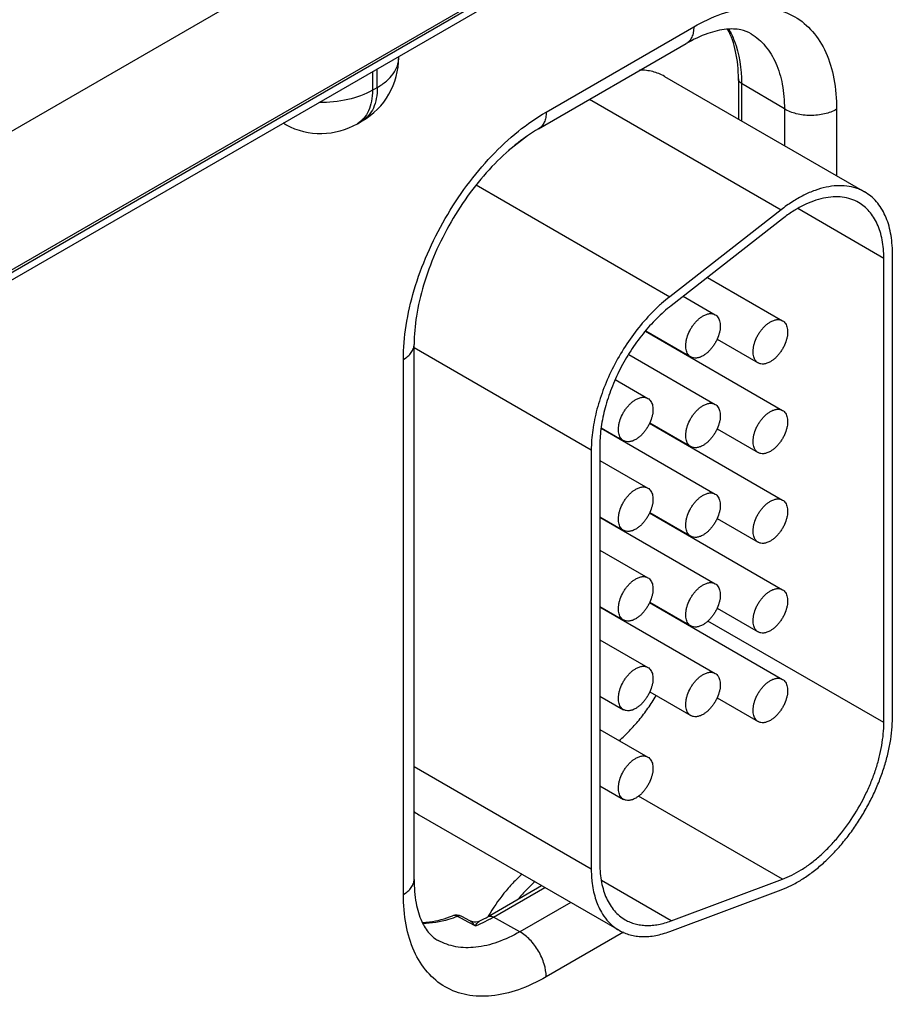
# Model space of a CAD drawing. Header units: inches. Extents: x 0 to 34, y 0 to 22.
# Tile 65 of 145: x 7.565 to 8.104, y 18.394 to 18.999. Entities that reach past the tile are written whole.
import ezdxf

# ---------------------------------------------------------------- set-up
doc = ezdxf.new("R2010")
doc.units = ezdxf.units.IN
doc.header["$LTSCALE"] = 1.87
doc.header["$MEASUREMENT"] = 0
doc.layers.get('0').update_dxf_attribs({"linetype": 'CONTINUOUS'})

msp = doc.modelspace()

# ---------------------------------------------------------------- linework, layer by layer
at = {"color": 7, "linetype": 'CONTINUOUS'}
for p, q in [((4.63165, 17.15329), (9.06003, 19.71018)), ((4.6287, 17.14676), (9.05708, 19.70366)), ((7.8255, 19.08406), (7.51497, 18.90476)), ((7.86146, 19.01947), (7.54468, 18.83656)), ((7.88842, 18.94247), (7.97911, 18.99483)), ((7.88376, 18.93217), (7.97445, 18.98453)), ((7.79781, 18.97595), (7.79781, 18.97657)), ((7.78168, 18.96725), (7.78168, 18.95587)), ((7.78463, 18.95758), (7.78463, 18.96896)), ((7.96107, 18.96437), (8.08411, 18.89333)), ((8.00652, 18.9628), (8.00652, 18.93813)), ((7.78168, 18.95587), (7.78463, 18.95758)), ((8.00842, 18.96009), (8.00842, 18.93703)), ((8.0348, 18.94432), (8.00842, 18.96009)), ((7.91512, 18.95028), (8.03273, 18.88237)), ((8.0348, 18.94432), (8.0348, 18.9218)), ((8.06689, 18.94416), (8.06689, 18.90327)), ((7.77236, 18.93528), (7.77531, 18.93698)), ((7.72854, 18.93461), (7.72678, 18.93556)), ((7.87693, 18.92782), (7.86514, 18.91861)), ((7.84538, 18.89761), (7.96432, 18.82894)), ((8.03273, 18.88237), (7.96432, 18.82894)), ((8.09589, 18.8525), (8.04295, 18.88307)), ((8.03365, 18.87687), (7.96524, 18.82344)), ((8.09589, 18.56715), (8.09589, 18.8525)), ((8.1012, 18.57021), (8.1012, 18.85557)), ((7.98752, 18.84084), (8.03365, 18.81421)), ((7.97264, 18.82922), (7.99229, 18.81788)), ((7.94946, 18.80771), (8.03365, 18.7591)), ((7.94961, 18.80788), (7.97729, 18.7919)), ((7.80723, 18.47078), (7.80723, 18.79961)), ((7.80723, 18.79764), (7.91611, 18.73477)), ((7.99342, 18.8028), (8.01865, 18.78823)), ((7.93912, 18.79347), (7.99229, 18.76277)), ((7.97286, 18.7942), (7.97286, 18.79446)), ((7.80064, 18.46159), (7.80064, 18.79042)), ((7.93083, 18.77804), (7.95092, 18.76644)), ((7.95197, 18.75115), (8.03365, 18.70398)), ((7.95206, 18.75136), (7.97729, 18.73679)), ((7.92226, 18.74809), (7.99229, 18.70766)), ((7.92228, 18.74834), (7.93592, 18.74046)), ((7.99342, 18.74768), (8.01865, 18.73312)), ((7.92141, 18.73783), (7.92141, 18.48033)), ((7.97286, 18.73909), (7.97286, 18.73935)), ((7.91611, 18.73477), (7.91611, 18.47727)), ((7.92141, 18.72837), (7.95092, 18.71133)), ((7.95197, 18.69604), (8.03365, 18.64887)), ((7.95206, 18.69624), (7.97729, 18.68168)), ((7.92141, 18.69372), (7.93592, 18.68535)), ((7.92141, 18.69347), (7.99229, 18.65254)), ((7.99342, 18.69257), (8.01865, 18.678)), ((7.97286, 18.68398), (7.97286, 18.68423)), ((7.92141, 18.67325), (7.95092, 18.65622)), ((7.95197, 18.64092), (8.03365, 18.59376)), ((7.95206, 18.64113), (7.97729, 18.62656)), ((7.92141, 18.63861), (7.93592, 18.63024)), ((7.92141, 18.63836), (7.99229, 18.59743)), ((7.99342, 18.63746), (8.01865, 18.62289)), ((8.09589, 18.56715), (7.98777, 18.62958)), ((7.92141, 18.61814), (7.95092, 18.6011)), ((7.95206, 18.58602), (7.97729, 18.57145)), ((7.92141, 18.5835), (7.93592, 18.57512)), ((7.99342, 18.58235), (8.01865, 18.56778)), ((7.92141, 18.56303), (7.95092, 18.54599)), ((7.80723, 18.54014), (7.91611, 18.47727)), ((7.92141, 18.52839), (7.93592, 18.52001)), ((8.03365, 18.4709), (7.9451, 18.52203)), ((7.81016, 18.51055), (7.93319, 18.43951)), ((7.96524, 18.44533), (7.92235, 18.4701)), ((7.96524, 18.44533), (8.03365, 18.4709)), ((7.85269, 18.44797), (7.88562, 18.46698)), ((7.85599, 18.44768), (7.88752, 18.46588)), ((7.96432, 18.43877), (8.03273, 18.46434)), ((7.90348, 18.45667), (7.87223, 18.43863)), ((7.8359, 18.44697), (7.83394, 18.44803)), ((7.84089, 18.44427), (7.8359, 18.44697)), ((7.84147, 18.44535), (7.83648, 18.44805)), ((7.87223, 18.43863), (7.85599, 18.44768)), ((7.84472, 18.44219), (7.84089, 18.44427)), ((7.93594, 18.43836), (7.88842, 18.41092))]:
    msp.add_line(p, q, dxfattribs=at)
msp.add_lwpolyline([(7.8476, 18.44524), (7.84747, 18.44517), (7.84641, 18.44478), (7.84523, 18.44457), (7.84397, 18.44458), (7.84273, 18.44483), (7.84147, 18.44535)], dxfattribs=at)
for centre, radius, start, end in [((7.75281, 18.97595), 0.045, 300.0008, 359.9992), ((7.73569, 18.9479), 0.01509, 234.41255, 241.71633), ((7.74986, 18.97425), 0.045, 241.73017, 300.00088), ((7.82402, 18.53454), 0.02771, 232.19409, 239.9773), ((7.83326, 18.4421), 0.00676, 61.60122, 111.42051), ((7.80787, 18.52544), 0.0895, 296.3564, 300.05549), ((7.81296, 18.52155), 0.08548, 294.44173, 298.36298), ((7.80908, 18.52891), 0.09381, 298.31402, 300.00865), ((7.81624, 18.5143), 0.07753, 291.55396, 294.45248), ((7.94705, 18.4635), 0.0277, 231.37807, 239.9928)]:
    msp.add_arc(centre, radius, start, end, dxfattribs=at)
for points, knots in [([(7.97911, 18.99483), (7.98456, 18.99798), (7.99539, 19.00314), (8.01205, 19.00716), (8.02768, 19.00676), (8.0416, 19.00171), (8.05293, 18.99219), (8.06109, 18.97884), (8.06594, 18.96241), (8.06689, 18.95045), (8.06689, 18.94416)], [0, 0, 0, 0, 0.144905, 0.274533, 0.391125, 0.500011, 0.608895, 0.725481, 0.855103, 1, 1, 1, 1]), ([(7.97911, 18.99483), (7.97911, 18.99369), (7.97893, 18.99152), (7.97806, 18.98855), (7.97658, 18.98613), (7.97519, 18.98496), (7.97445, 18.98453)], [0, 0, 0, 0, 0.289807, 0.549047, 0.782228, 1, 1, 1, 1]), ([(8.01437, 18.99048), (8.01242, 18.99166), (8.00742, 18.99352), (7.99817, 18.99367), (7.98668, 18.99083), (7.97869, 18.98698), (7.97445, 18.98453)], [0, 0, 0, 0, 0.162928, 0.371574, 0.650437, 1, 1, 1, 1]), ([(8.00652, 18.9628), (8.00652, 18.96847), (8.00561, 18.97902), (8.00221, 18.98913), (7.99993, 18.99339)], [0, 0, 0, 0, 0.539807, 1, 1, 1, 1]), ([(8.00058, 18.99338), (8.0019, 18.99114), (8.00686, 18.98073), (8.00842, 18.96897), (8.00842, 18.96009)], [0, 0, 0, 0, 0.226637, 1, 1, 1, 1]), ([(8.01437, 18.99048), (8.01764, 18.9885), (8.02373, 18.98318), (8.03019, 18.97234), (8.03404, 18.95905), (8.0348, 18.94939), (8.0348, 18.94432)], [0, 0, 0, 0, 0.217752, 0.451264, 0.710615, 1, 1, 1, 1]), ([(7.78463, 18.95758), (7.78661, 18.95872), (7.79019, 18.96119), (7.79447, 18.96569), (7.79718, 18.97066), (7.79781, 18.97424), (7.79781, 18.97595)], [0, 0, 0, 0, 0.289796, 0.549041, 0.782223, 1, 1, 1, 1]), ([(7.96107, 18.96437), (7.95996, 18.96501), (7.95762, 18.96615), (7.95388, 18.96737), (7.94992, 18.96809), (7.9472, 18.96824), (7.94582, 18.96823)], [0, 0, 0, 0, 0.242471, 0.488065, 0.739717, 1, 1, 1, 1]), ([(8.00842, 18.96009), (8.00788, 18.96041), (8.00696, 18.96114), (8.00652, 18.96229), (8.00652, 18.9628)], [0, 0, 0, 0, 0.54927, 1, 1, 1, 1]), ([(7.78168, 18.95587), (7.77702, 18.95319), (7.76618, 18.94932), (7.75481, 18.94819), (7.74886, 18.94827)], [0, 0, 0, 0, 0.474453, 1, 1, 1, 1]), ([(7.78168, 18.95587), (7.78168, 18.95359), (7.78133, 18.94926), (7.77958, 18.9433), (7.77662, 18.93847), (7.77384, 18.93613), (7.77236, 18.93528)], [0, 0, 0, 0, 0.289803, 0.549049, 0.782228, 1, 1, 1, 1]), ([(7.78463, 18.95758), (7.78463, 18.9553), (7.78429, 18.95096), (7.78253, 18.94501), (7.77957, 18.94017), (7.7768, 18.93784), (7.77531, 18.93698)], [0, 0, 0, 0, 0.289803, 0.549049, 0.782228, 1, 1, 1, 1]), ([(7.80064, 18.79042), (7.80064, 18.79736), (7.80191, 18.8118), (7.80697, 18.83359), (7.81509, 18.85565), (7.82595, 18.87717), (7.83916, 18.89734), (7.85421, 18.9154), (7.87054, 18.93068), (7.88241, 18.939), (7.88842, 18.94247)], [0, 0, 0, 0, 0.114151, 0.237321, 0.36697, 0.499994, 0.633019, 0.76267, 0.885844, 1, 1, 1, 1]), ([(7.88842, 18.94247), (7.88842, 18.94133), (7.88825, 18.93916), (7.88737, 18.93619), (7.88589, 18.93377), (7.8845, 18.9326), (7.88376, 18.93217)], [0, 0, 0, 0, 0.289807, 0.549047, 0.782228, 1, 1, 1, 1]), ([(8.06689, 18.94416), (8.06461, 18.94284), (8.05929, 18.94092), (8.05079, 18.94003), (8.04232, 18.941), (8.03705, 18.94297), (8.0348, 18.94432)], [0, 0, 0, 0, 0.237748, 0.501114, 0.763872, 1, 1, 1, 1]), ([(7.88376, 18.93217), (7.87871, 18.92926), (7.86858, 18.92211), (7.85449, 18.90887), (7.84127, 18.89296), (7.82958, 18.87508), (7.81994, 18.85602), (7.81277, 18.83661), (7.80835, 18.81779), (7.80723, 18.80544), (7.80723, 18.79961)], [0, 0, 0, 0, 0.110176, 0.232993, 0.36435, 0.500008, 0.635664, 0.767018, 0.889831, 1, 1, 1, 1]), ([(8.08411, 18.89333), (8.08329, 18.89381), (8.08158, 18.89468), (8.07795, 18.89607), (8.07305, 18.89714), (8.06679, 18.89731), (8.06021, 18.89638), (8.05341, 18.89439), (8.04646, 18.89135), (8.03947, 18.88733), (8.03497, 18.88412), (8.03273, 18.88237)], [0, 0, 0, 0, 0.051417, 0.1032, 0.209138, 0.320445, 0.438996, 0.56595, 0.70188, 0.846821, 1, 1, 1, 1]), ([(8.08036, 18.88683), (8.07886, 18.8877), (8.07561, 18.88915), (8.0703, 18.8903), (8.06461, 18.89045), (8.05864, 18.88961), (8.05245, 18.88779), (8.04613, 18.88504), (8.03978, 18.88138), (8.03569, 18.87846), (8.03365, 18.87687)], [0, 0, 0, 0, 0.10308, 0.20903, 0.320349, 0.43892, 0.565901, 0.701837, 0.846767, 1, 1, 1, 1]), ([(8.1012, 18.85557), (8.1012, 18.85771), (8.10102, 18.8619), (8.1002, 18.86797), (8.09882, 18.8736), (8.0969, 18.87874), (8.09445, 18.88334), (8.0915, 18.88735), (8.08806, 18.89073), (8.08546, 18.89255), (8.08411, 18.89333)], [0, 0, 0, 0, 0.14849, 0.289479, 0.422747, 0.548653, 0.667992, 0.781933, 0.891987, 1, 1, 1, 1]), ([(8.09589, 18.8525), (8.09589, 18.85446), (8.09573, 18.85826), (8.09499, 18.86378), (8.09373, 18.8689), (8.09199, 18.87357), (8.08976, 18.87775), (8.08708, 18.8814), (8.08395, 18.88447), (8.08159, 18.88612), (8.08036, 18.88683)], [0, 0, 0, 0, 0.148529, 0.289501, 0.422739, 0.548642, 0.667995, 0.781939, 0.891988, 1, 1, 1, 1]), ([(7.96432, 18.82894), (7.96262, 18.82761), (7.95926, 18.82481), (7.95272, 18.81864), (7.945, 18.80999), (7.93672, 18.79849), (7.92957, 18.7861), (7.92375, 18.77318), (7.91944, 18.76013), (7.91718, 18.74927), (7.91627, 18.74085), (7.91611, 18.73677), (7.91611, 18.73477)], [0, 0, 0, 0, 0.059291, 0.120491, 0.247245, 0.377853, 0.509817, 0.640447, 0.767136, 0.887636, 0.944969, 1, 1, 1, 1]), ([(7.96524, 18.82344), (7.96369, 18.82224), (7.96064, 18.81968), (7.95469, 18.81408), (7.94767, 18.80621), (7.94015, 18.79576), (7.93365, 18.7845), (7.92836, 18.77275), (7.92444, 18.76088), (7.92238, 18.75101), (7.92156, 18.74336), (7.92141, 18.73965), (7.92141, 18.73783)], [0, 0, 0, 0, 0.059313, 0.12051, 0.247235, 0.377856, 0.509817, 0.640444, 0.767146, 0.887618, 0.944948, 1, 1, 1, 1]), ([(7.97729, 18.7919), (7.97692, 18.79211), (7.97622, 18.79265), (7.97537, 18.79372), (7.97474, 18.79502), (7.97434, 18.79653), (7.97415, 18.79822), (7.9742, 18.80004), (7.97447, 18.80197), (7.97514, 18.80466), (7.97622, 18.80733), (7.97764, 18.80986), (7.97886, 18.81168), (7.98021, 18.81335), (7.98166, 18.81483), (7.98318, 18.81611), (7.98425, 18.81683), (7.98479, 18.81714)], [0, 0, 0, 0, 0.04282, 0.08741, 0.135196, 0.187114, 0.243566, 0.304532, 0.36964, 0.438255, 0.58247, 0.656229, 0.729617, 0.801598, 0.871247, 0.937677, 1, 1, 1, 1]), ([(7.98479, 18.81714), (7.98545, 18.81752), (7.98676, 18.81814), (7.98877, 18.81863), (7.99037, 18.81858), (7.99152, 18.81827), (7.99204, 18.81802), (7.99229, 18.81788)], [0, 0, 0, 0, 0.289326, 0.548705, 0.78167, 0.891839, 1, 1, 1, 1]), ([(7.99229, 18.81788), (7.99266, 18.81767), (7.99336, 18.81713), (7.9942, 18.81606), (7.99483, 18.81476), (7.99524, 18.81325), (7.99542, 18.81156), (7.99538, 18.80974), (7.9951, 18.80781), (7.99444, 18.80512), (7.99336, 18.80245), (7.99194, 18.79991), (7.99071, 18.7981), (7.98936, 18.79643), (7.98791, 18.79494), (7.9864, 18.79367), (7.98533, 18.79295), (7.98479, 18.79264)], [0, 0, 0, 0, 0.04282, 0.08741, 0.135196, 0.187114, 0.243566, 0.304532, 0.36964, 0.438255, 0.58247, 0.656229, 0.729617, 0.801598, 0.871247, 0.937677, 1, 1, 1, 1]), ([(8.01865, 18.78823), (8.01828, 18.78844), (8.01758, 18.78898), (8.01674, 18.79004), (8.01611, 18.79135), (8.0157, 18.79286), (8.01552, 18.79454), (8.01557, 18.79637), (8.01584, 18.79829), (8.01651, 18.80099), (8.01758, 18.80365), (8.019, 18.80619), (8.02023, 18.80801), (8.02158, 18.80967), (8.02303, 18.81116), (8.02455, 18.81244), (8.02562, 18.81315), (8.02615, 18.81346)], [0, 0, 0, 0, 0.04282, 0.08741, 0.135196, 0.187114, 0.243566, 0.304532, 0.36964, 0.438255, 0.58247, 0.656229, 0.729617, 0.801598, 0.871247, 0.937677, 1, 1, 1, 1]), ([(8.02615, 18.81346), (8.02681, 18.81384), (8.02812, 18.81447), (8.03013, 18.81495), (8.03174, 18.81491), (8.03289, 18.81459), (8.03341, 18.81435), (8.03365, 18.81421)], [0, 0, 0, 0, 0.289326, 0.548705, 0.78167, 0.891839, 1, 1, 1, 1]), ([(8.03365, 18.81421), (8.03402, 18.81399), (8.03473, 18.81346), (8.03557, 18.81239), (8.0362, 18.81109), (8.03661, 18.80958), (8.03679, 18.80789), (8.03674, 18.80607), (8.03647, 18.80414), (8.0358, 18.80145), (8.03472, 18.79878), (8.0333, 18.79624), (8.03208, 18.79443), (8.03073, 18.79276), (8.02928, 18.79127), (8.02776, 18.79), (8.02669, 18.78928), (8.02615, 18.78897)], [0, 0, 0, 0, 0.04282, 0.08741, 0.135196, 0.187114, 0.243566, 0.304532, 0.36964, 0.438255, 0.58247, 0.656229, 0.729617, 0.801598, 0.871247, 0.937677, 1, 1, 1, 1]), ([(7.80064, 18.79042), (7.80162, 18.79099), (7.80341, 18.79223), (7.80555, 18.79448), (7.80691, 18.79697), (7.80723, 18.79875), (7.80723, 18.79961)], [0, 0, 0, 0, 0.289802, 0.54904, 0.782223, 1, 1, 1, 1]), ([(7.98479, 18.79264), (7.98413, 18.79226), (7.98282, 18.79164), (7.98081, 18.79115), (7.9792, 18.7912), (7.97806, 18.79151), (7.97753, 18.79176), (7.97729, 18.7919)], [0, 0, 0, 0, 0.289326, 0.548705, 0.78167, 0.891839, 1, 1, 1, 1]), ([(8.02615, 18.78897), (8.0255, 18.78859), (8.02419, 18.78797), (8.02217, 18.78748), (8.02057, 18.78752), (8.01942, 18.78784), (8.0189, 18.78809), (8.01865, 18.78823)], [0, 0, 0, 0, 0.289326, 0.548705, 0.78167, 0.891839, 1, 1, 1, 1]), ([(7.94342, 18.7657), (7.94408, 18.76608), (7.94539, 18.7667), (7.9474, 18.76719), (7.94901, 18.76714), (7.95015, 18.76683), (7.95068, 18.76658), (7.95092, 18.76644)], [0, 0, 0, 0, 0.289326, 0.548705, 0.78167, 0.891839, 1, 1, 1, 1]), ([(7.93592, 18.74046), (7.93555, 18.74067), (7.93485, 18.74121), (7.93401, 18.74228), (7.93338, 18.74358), (7.93297, 18.74509), (7.93279, 18.74678), (7.93283, 18.7486), (7.93311, 18.75053), (7.93377, 18.75322), (7.93485, 18.75589), (7.93627, 18.75842), (7.9375, 18.76024), (7.93885, 18.76191), (7.9403, 18.76339), (7.94181, 18.76467), (7.94288, 18.76539), (7.94342, 18.7657)], [0, 0, 0, 0, 0.04282, 0.08741, 0.135196, 0.187114, 0.243566, 0.304532, 0.36964, 0.438255, 0.58247, 0.656229, 0.729617, 0.801598, 0.871247, 0.937677, 1, 1, 1, 1]), ([(7.95092, 18.76644), (7.95129, 18.76623), (7.95199, 18.76569), (7.95284, 18.76462), (7.95347, 18.76332), (7.95387, 18.76181), (7.95406, 18.76012), (7.95401, 18.7583), (7.95374, 18.75637), (7.95307, 18.75368), (7.95199, 18.75101), (7.95057, 18.74847), (7.94935, 18.74666), (7.948, 18.74499), (7.94655, 18.7435), (7.94503, 18.74223), (7.94396, 18.74151), (7.94342, 18.7412)], [0, 0, 0, 0, 0.04282, 0.08741, 0.135196, 0.187114, 0.243566, 0.304532, 0.36964, 0.438255, 0.58247, 0.656229, 0.729617, 0.801598, 0.871247, 0.937677, 1, 1, 1, 1]), ([(7.97729, 18.73679), (7.97692, 18.737), (7.97622, 18.73754), (7.97537, 18.7386), (7.97474, 18.73991), (7.97434, 18.74142), (7.97415, 18.7431), (7.9742, 18.74493), (7.97447, 18.74685), (7.97514, 18.74955), (7.97622, 18.75221), (7.97764, 18.75475), (7.97886, 18.75657), (7.98021, 18.75823), (7.98166, 18.75972), (7.98318, 18.761), (7.98425, 18.76171), (7.98479, 18.76202)], [0, 0, 0, 0, 0.04282, 0.08741, 0.135196, 0.187114, 0.243566, 0.304532, 0.36964, 0.438255, 0.58247, 0.656229, 0.729617, 0.801598, 0.871247, 0.937677, 1, 1, 1, 1]), ([(7.98479, 18.76202), (7.98545, 18.7624), (7.98676, 18.76303), (7.98877, 18.76351), (7.99037, 18.76347), (7.99152, 18.76315), (7.99204, 18.76291), (7.99229, 18.76277)], [0, 0, 0, 0, 0.289326, 0.548705, 0.78167, 0.891839, 1, 1, 1, 1]), ([(7.99229, 18.76277), (7.99266, 18.76255), (7.99336, 18.76202), (7.9942, 18.76095), (7.99483, 18.75965), (7.99524, 18.75814), (7.99542, 18.75645), (7.99538, 18.75463), (7.9951, 18.7527), (7.99444, 18.75001), (7.99336, 18.74734), (7.99194, 18.7448), (7.99071, 18.74299), (7.98936, 18.74132), (7.98791, 18.73983), (7.9864, 18.73856), (7.98533, 18.73784), (7.98479, 18.73753)], [0, 0, 0, 0, 0.04282, 0.08741, 0.135196, 0.187114, 0.243566, 0.304532, 0.36964, 0.438255, 0.58247, 0.656229, 0.729617, 0.801598, 0.871247, 0.937677, 1, 1, 1, 1]), ([(8.01865, 18.73312), (8.01828, 18.73333), (8.01758, 18.73387), (8.01674, 18.73493), (8.01611, 18.73624), (8.0157, 18.73775), (8.01552, 18.73943), (8.01557, 18.74126), (8.01584, 18.74318), (8.01651, 18.74588), (8.01758, 18.74854), (8.019, 18.75108), (8.02023, 18.75289), (8.02158, 18.75456), (8.02303, 18.75605), (8.02455, 18.75733), (8.02562, 18.75804), (8.02615, 18.75835)], [0, 0, 0, 0, 0.04282, 0.08741, 0.135196, 0.187114, 0.243566, 0.304532, 0.36964, 0.438255, 0.58247, 0.656229, 0.729617, 0.801598, 0.871247, 0.937677, 1, 1, 1, 1]), ([(8.02615, 18.75835), (8.02681, 18.75873), (8.02812, 18.75936), (8.03013, 18.75984), (8.03174, 18.7598), (8.03289, 18.75948), (8.03341, 18.75924), (8.03365, 18.7591)], [0, 0, 0, 0, 0.289326, 0.548705, 0.78167, 0.891839, 1, 1, 1, 1]), ([(8.03365, 18.7591), (8.03402, 18.75888), (8.03473, 18.75835), (8.03557, 18.75728), (8.0362, 18.75597), (8.03661, 18.75446), (8.03679, 18.75278), (8.03674, 18.75096), (8.03647, 18.74903), (8.0358, 18.74634), (8.03472, 18.74367), (8.0333, 18.74113), (8.03208, 18.73932), (8.03073, 18.73765), (8.02928, 18.73616), (8.02776, 18.73489), (8.02669, 18.73417), (8.02615, 18.73386)], [0, 0, 0, 0, 0.04282, 0.08741, 0.135196, 0.187114, 0.243566, 0.304532, 0.36964, 0.438255, 0.58247, 0.656229, 0.729617, 0.801598, 0.871247, 0.937677, 1, 1, 1, 1]), ([(7.94342, 18.7412), (7.94276, 18.74082), (7.94145, 18.7402), (7.93944, 18.73971), (7.93784, 18.73976), (7.93669, 18.74007), (7.93617, 18.74032), (7.93592, 18.74046)], [0, 0, 0, 0, 0.289326, 0.548705, 0.78167, 0.891839, 1, 1, 1, 1]), ([(7.98479, 18.73753), (7.98413, 18.73715), (7.98282, 18.73653), (7.98081, 18.73604), (7.9792, 18.73608), (7.97806, 18.7364), (7.97753, 18.73665), (7.97729, 18.73679)], [0, 0, 0, 0, 0.289326, 0.548705, 0.78167, 0.891839, 1, 1, 1, 1]), ([(8.02615, 18.73386), (8.0255, 18.73348), (8.02419, 18.73286), (8.02217, 18.73237), (8.02057, 18.73241), (8.01942, 18.73273), (8.0189, 18.73297), (8.01865, 18.73312)], [0, 0, 0, 0, 0.289326, 0.548705, 0.78167, 0.891839, 1, 1, 1, 1]), ([(7.93592, 18.68535), (7.93555, 18.68556), (7.93485, 18.6861), (7.93401, 18.68716), (7.93338, 18.68847), (7.93297, 18.68998), (7.93279, 18.69166), (7.93283, 18.69349), (7.93311, 18.69541), (7.93377, 18.69811), (7.93485, 18.70077), (7.93627, 18.70331), (7.9375, 18.70513), (7.93885, 18.70679), (7.9403, 18.70828), (7.94181, 18.70956), (7.94288, 18.71027), (7.94342, 18.71058)], [0, 0, 0, 0, 0.04282, 0.08741, 0.135196, 0.187114, 0.243566, 0.304532, 0.36964, 0.438255, 0.58247, 0.656229, 0.729617, 0.801598, 0.871247, 0.937677, 1, 1, 1, 1]), ([(7.94342, 18.71058), (7.94408, 18.71096), (7.94539, 18.71159), (7.9474, 18.71208), (7.94901, 18.71203), (7.95015, 18.71171), (7.95068, 18.71147), (7.95092, 18.71133)], [0, 0, 0, 0, 0.289326, 0.548705, 0.78167, 0.891839, 1, 1, 1, 1]), ([(7.95092, 18.71133), (7.95129, 18.71111), (7.95199, 18.71058), (7.95284, 18.70951), (7.95347, 18.70821), (7.95387, 18.7067), (7.95406, 18.70501), (7.95401, 18.70319), (7.95374, 18.70126), (7.95307, 18.69857), (7.95199, 18.6959), (7.95057, 18.69336), (7.94935, 18.69155), (7.948, 18.68988), (7.94655, 18.68839), (7.94503, 18.68712), (7.94396, 18.6864), (7.94342, 18.68609)], [0, 0, 0, 0, 0.04282, 0.08741, 0.135196, 0.187114, 0.243566, 0.304532, 0.36964, 0.438255, 0.58247, 0.656229, 0.729617, 0.801598, 0.871247, 0.937677, 1, 1, 1, 1]), ([(7.97729, 18.68168), (7.97692, 18.68189), (7.97622, 18.68243), (7.97537, 18.68349), (7.97474, 18.6848), (7.97434, 18.68631), (7.97415, 18.68799), (7.9742, 18.68982), (7.97447, 18.69174), (7.97514, 18.69444), (7.97622, 18.6971), (7.97764, 18.69964), (7.97886, 18.70145), (7.98021, 18.70312), (7.98166, 18.70461), (7.98318, 18.70589), (7.98425, 18.7066), (7.98479, 18.70691)], [0, 0, 0, 0, 0.04282, 0.08741, 0.135196, 0.187114, 0.243566, 0.304532, 0.36964, 0.438255, 0.58247, 0.656229, 0.729617, 0.801598, 0.871247, 0.937677, 1, 1, 1, 1]), ([(7.98479, 18.70691), (7.98545, 18.70729), (7.98676, 18.70792), (7.98877, 18.7084), (7.99037, 18.70836), (7.99152, 18.70804), (7.99204, 18.7078), (7.99229, 18.70766)], [0, 0, 0, 0, 0.289326, 0.548705, 0.78167, 0.891839, 1, 1, 1, 1]), ([(7.99229, 18.70766), (7.99266, 18.70744), (7.99336, 18.70691), (7.9942, 18.70584), (7.99483, 18.70453), (7.99524, 18.70302), (7.99542, 18.70134), (7.99538, 18.69952), (7.9951, 18.69759), (7.99444, 18.6949), (7.99336, 18.69223), (7.99194, 18.68969), (7.99071, 18.68788), (7.98936, 18.68621), (7.98791, 18.68472), (7.9864, 18.68345), (7.98533, 18.68273), (7.98479, 18.68242)], [0, 0, 0, 0, 0.04282, 0.08741, 0.135196, 0.187114, 0.243566, 0.304532, 0.36964, 0.438255, 0.58247, 0.656229, 0.729617, 0.801598, 0.871247, 0.937677, 1, 1, 1, 1]), ([(8.01865, 18.678), (8.01828, 18.67822), (8.01758, 18.67875), (8.01674, 18.67982), (8.01611, 18.68113), (8.0157, 18.68264), (8.01552, 18.68432), (8.01557, 18.68614), (8.01584, 18.68807), (8.01651, 18.69076), (8.01758, 18.69343), (8.019, 18.69597), (8.02023, 18.69778), (8.02158, 18.69945), (8.02303, 18.70094), (8.02455, 18.70221), (8.02562, 18.70293), (8.02615, 18.70324)], [0, 0, 0, 0, 0.04282, 0.08741, 0.135196, 0.187114, 0.243566, 0.304532, 0.36964, 0.438255, 0.58247, 0.656229, 0.729617, 0.801598, 0.871247, 0.937677, 1, 1, 1, 1]), ([(8.02615, 18.70324), (8.02681, 18.70362), (8.02812, 18.70424), (8.03013, 18.70473), (8.03174, 18.70469), (8.03289, 18.70437), (8.03341, 18.70413), (8.03365, 18.70398)], [0, 0, 0, 0, 0.289326, 0.548705, 0.78167, 0.891839, 1, 1, 1, 1]), ([(8.03365, 18.70398), (8.03402, 18.70377), (8.03473, 18.70323), (8.03557, 18.70217), (8.0362, 18.70086), (8.03661, 18.69935), (8.03679, 18.69767), (8.03674, 18.69584), (8.03647, 18.69392), (8.0358, 18.69122), (8.03472, 18.68856), (8.0333, 18.68602), (8.03208, 18.68421), (8.03073, 18.68254), (8.02928, 18.68105), (8.02776, 18.67977), (8.02669, 18.67906), (8.02615, 18.67875)], [0, 0, 0, 0, 0.04282, 0.08741, 0.135196, 0.187114, 0.243566, 0.304532, 0.36964, 0.438255, 0.58247, 0.656229, 0.729617, 0.801598, 0.871247, 0.937677, 1, 1, 1, 1]), ([(7.94342, 18.68609), (7.94276, 18.68571), (7.94145, 18.68509), (7.93944, 18.6846), (7.93784, 18.68464), (7.93669, 18.68496), (7.93617, 18.68521), (7.93592, 18.68535)], [0, 0, 0, 0, 0.289326, 0.548705, 0.78167, 0.891839, 1, 1, 1, 1]), ([(7.98479, 18.68242), (7.98413, 18.68204), (7.98282, 18.68142), (7.98081, 18.68093), (7.9792, 18.68097), (7.97806, 18.68129), (7.97753, 18.68153), (7.97729, 18.68168)], [0, 0, 0, 0, 0.289326, 0.548705, 0.78167, 0.891839, 1, 1, 1, 1]), ([(8.02615, 18.67875), (8.0255, 18.67837), (8.02419, 18.67775), (8.02217, 18.67726), (8.02057, 18.6773), (8.01942, 18.67762), (8.0189, 18.67786), (8.01865, 18.678)], [0, 0, 0, 0, 0.289326, 0.548705, 0.78167, 0.891839, 1, 1, 1, 1]), ([(7.93592, 18.63024), (7.93555, 18.63045), (7.93485, 18.63099), (7.93401, 18.63205), (7.93338, 18.63336), (7.93297, 18.63487), (7.93279, 18.63655), (7.93283, 18.63838), (7.93311, 18.6403), (7.93377, 18.643), (7.93485, 18.64566), (7.93627, 18.6482), (7.9375, 18.65001), (7.93885, 18.65168), (7.9403, 18.65317), (7.94181, 18.65445), (7.94288, 18.65516), (7.94342, 18.65547)], [0, 0, 0, 0, 0.04282, 0.08741, 0.135196, 0.187114, 0.243566, 0.304532, 0.36964, 0.438255, 0.58247, 0.656229, 0.729617, 0.801598, 0.871247, 0.937677, 1, 1, 1, 1]), ([(7.94342, 18.65547), (7.94408, 18.65585), (7.94539, 18.65648), (7.9474, 18.65696), (7.94901, 18.65692), (7.95015, 18.6566), (7.95068, 18.65636), (7.95092, 18.65622)], [0, 0, 0, 0, 0.289326, 0.548705, 0.78167, 0.891839, 1, 1, 1, 1]), ([(7.95092, 18.65622), (7.95129, 18.656), (7.95199, 18.65547), (7.95284, 18.6544), (7.95347, 18.65309), (7.95387, 18.65158), (7.95406, 18.6499), (7.95401, 18.64808), (7.95374, 18.64615), (7.95307, 18.64346), (7.95199, 18.64079), (7.95057, 18.63825), (7.94935, 18.63644), (7.948, 18.63477), (7.94655, 18.63328), (7.94503, 18.63201), (7.94396, 18.63129), (7.94342, 18.63098)], [0, 0, 0, 0, 0.04282, 0.08741, 0.135196, 0.187114, 0.243566, 0.304532, 0.36964, 0.438255, 0.58247, 0.656229, 0.729617, 0.801598, 0.871247, 0.937677, 1, 1, 1, 1]), ([(7.97729, 18.62656), (7.97692, 18.62678), (7.97622, 18.62731), (7.97537, 18.62838), (7.97474, 18.62969), (7.97434, 18.6312), (7.97415, 18.63288), (7.9742, 18.63471), (7.97447, 18.63663), (7.97514, 18.63932), (7.97622, 18.64199), (7.97764, 18.64453), (7.97886, 18.64634), (7.98021, 18.64801), (7.98166, 18.6495), (7.98318, 18.65077), (7.98425, 18.65149), (7.98479, 18.6518)], [0, 0, 0, 0, 0.04282, 0.08741, 0.135196, 0.187114, 0.243566, 0.304532, 0.36964, 0.438255, 0.58247, 0.656229, 0.729617, 0.801598, 0.871247, 0.937677, 1, 1, 1, 1]), ([(7.98479, 18.6518), (7.98545, 18.65218), (7.98676, 18.6528), (7.98877, 18.65329), (7.99037, 18.65325), (7.99152, 18.65293), (7.99204, 18.65269), (7.99229, 18.65254)], [0, 0, 0, 0, 0.289326, 0.548705, 0.78167, 0.891839, 1, 1, 1, 1]), ([(7.99229, 18.65254), (7.99266, 18.65233), (7.99336, 18.65179), (7.9942, 18.65073), (7.99483, 18.64942), (7.99524, 18.64791), (7.99542, 18.64623), (7.99538, 18.6444), (7.9951, 18.64248), (7.99444, 18.63978), (7.99336, 18.63712), (7.99194, 18.63458), (7.99071, 18.63277), (7.98936, 18.6311), (7.98791, 18.62961), (7.9864, 18.62833), (7.98533, 18.62762), (7.98479, 18.62731)], [0, 0, 0, 0, 0.04282, 0.08741, 0.135196, 0.187114, 0.243566, 0.304532, 0.36964, 0.438255, 0.58247, 0.656229, 0.729617, 0.801598, 0.871247, 0.937677, 1, 1, 1, 1]), ([(8.01865, 18.62289), (8.01828, 18.62311), (8.01758, 18.62364), (8.01674, 18.62471), (8.01611, 18.62601), (8.0157, 18.62752), (8.01552, 18.62921), (8.01557, 18.63103), (8.01584, 18.63296), (8.01651, 18.63565), (8.01758, 18.63832), (8.019, 18.64086), (8.02023, 18.64267), (8.02158, 18.64434), (8.02303, 18.64583), (8.02455, 18.6471), (8.02562, 18.64782), (8.02615, 18.64813)], [0, 0, 0, 0, 0.04282, 0.08741, 0.135196, 0.187114, 0.243566, 0.304532, 0.36964, 0.438255, 0.58247, 0.656229, 0.729617, 0.801598, 0.871247, 0.937677, 1, 1, 1, 1]), ([(8.02615, 18.64813), (8.02681, 18.64851), (8.02812, 18.64913), (8.03013, 18.64962), (8.03174, 18.64958), (8.03289, 18.64926), (8.03341, 18.64901), (8.03365, 18.64887)], [0, 0, 0, 0, 0.289326, 0.548705, 0.78167, 0.891839, 1, 1, 1, 1]), ([(8.03365, 18.64887), (8.03402, 18.64866), (8.03473, 18.64812), (8.03557, 18.64706), (8.0362, 18.64575), (8.03661, 18.64424), (8.03679, 18.64256), (8.03674, 18.64073), (8.03647, 18.63881), (8.0358, 18.63611), (8.03472, 18.63345), (8.0333, 18.63091), (8.03208, 18.62909), (8.03073, 18.62743), (8.02928, 18.62594), (8.02776, 18.62466), (8.02669, 18.62395), (8.02615, 18.62364)], [0, 0, 0, 0, 0.04282, 0.08741, 0.135196, 0.187114, 0.243566, 0.304532, 0.36964, 0.438255, 0.58247, 0.656229, 0.729617, 0.801598, 0.871247, 0.937677, 1, 1, 1, 1]), ([(7.94342, 18.63098), (7.94276, 18.6306), (7.94145, 18.62998), (7.93944, 18.62949), (7.93784, 18.62953), (7.93669, 18.62985), (7.93617, 18.63009), (7.93592, 18.63024)], [0, 0, 0, 0, 0.289326, 0.548705, 0.78167, 0.891839, 1, 1, 1, 1]), ([(7.98479, 18.62731), (7.98413, 18.62693), (7.98282, 18.62631), (7.98081, 18.62582), (7.9792, 18.62586), (7.97806, 18.62618), (7.97753, 18.62642), (7.97729, 18.62656)], [0, 0, 0, 0, 0.289326, 0.548705, 0.78167, 0.891839, 1, 1, 1, 1]), ([(8.02615, 18.62364), (8.0255, 18.62326), (8.02419, 18.62263), (8.02217, 18.62215), (8.02057, 18.62219), (8.01942, 18.62251), (8.0189, 18.62275), (8.01865, 18.62289)], [0, 0, 0, 0, 0.289326, 0.548705, 0.78167, 0.891839, 1, 1, 1, 1]), ([(7.93592, 18.57512), (7.93555, 18.57534), (7.93485, 18.57587), (7.93401, 18.57694), (7.93338, 18.57825), (7.93297, 18.57976), (7.93279, 18.58144), (7.93283, 18.58327), (7.93311, 18.58519), (7.93377, 18.58788), (7.93485, 18.59055), (7.93627, 18.59309), (7.9375, 18.5949), (7.93885, 18.59657), (7.9403, 18.59806), (7.94181, 18.59933), (7.94288, 18.60005), (7.94342, 18.60036)], [0, 0, 0, 0, 0.04282, 0.08741, 0.135196, 0.187114, 0.243566, 0.304532, 0.36964, 0.438255, 0.58247, 0.656229, 0.729617, 0.801598, 0.871247, 0.937677, 1, 1, 1, 1]), ([(7.94342, 18.60036), (7.94408, 18.60074), (7.94539, 18.60136), (7.9474, 18.60185), (7.94901, 18.60181), (7.95015, 18.60149), (7.95068, 18.60125), (7.95092, 18.6011)], [0, 0, 0, 0, 0.289326, 0.548705, 0.78167, 0.891839, 1, 1, 1, 1]), ([(7.95092, 18.6011), (7.95129, 18.60089), (7.95199, 18.60035), (7.95284, 18.59929), (7.95347, 18.59798), (7.95387, 18.59647), (7.95406, 18.59479), (7.95401, 18.59296), (7.95374, 18.59104), (7.95307, 18.58834), (7.95199, 18.58568), (7.95057, 18.58314), (7.94935, 18.58133), (7.948, 18.57966), (7.94655, 18.57817), (7.94503, 18.57689), (7.94396, 18.57618), (7.94342, 18.57587)], [0, 0, 0, 0, 0.04282, 0.08741, 0.135196, 0.187114, 0.243566, 0.304532, 0.36964, 0.438255, 0.58247, 0.656229, 0.729617, 0.801598, 0.871247, 0.937677, 1, 1, 1, 1]), ([(7.98479, 18.59669), (7.98545, 18.59707), (7.98676, 18.59769), (7.98877, 18.59818), (7.99037, 18.59814), (7.99152, 18.59782), (7.99204, 18.59757), (7.99229, 18.59743)], [0, 0, 0, 0, 0.289326, 0.548705, 0.78167, 0.891839, 1, 1, 1, 1]), ([(7.99229, 18.59743), (7.99266, 18.59722), (7.99336, 18.59668), (7.9942, 18.59562), (7.99483, 18.59431), (7.99524, 18.5928), (7.99542, 18.59112), (7.99538, 18.58929), (7.9951, 18.58737), (7.99444, 18.58467), (7.99336, 18.58201), (7.99194, 18.57947), (7.99071, 18.57765), (7.98936, 18.57599), (7.98791, 18.5745), (7.9864, 18.57322), (7.98533, 18.57251), (7.98479, 18.5722)], [0, 0, 0, 0, 0.04282, 0.08741, 0.135196, 0.187114, 0.243566, 0.304532, 0.36964, 0.438255, 0.58247, 0.656229, 0.729617, 0.801598, 0.871247, 0.937677, 1, 1, 1, 1]), ([(7.97729, 18.57145), (7.97692, 18.57167), (7.97622, 18.5722), (7.97537, 18.57327), (7.97474, 18.57457), (7.97434, 18.57608), (7.97415, 18.57777), (7.9742, 18.57959), (7.97447, 18.58152), (7.97514, 18.58421), (7.97622, 18.58688), (7.97764, 18.58942), (7.97886, 18.59123), (7.98021, 18.5929), (7.98166, 18.59439), (7.98318, 18.59566), (7.98425, 18.59638), (7.98479, 18.59669)], [0, 0, 0, 0, 0.04282, 0.08741, 0.135196, 0.187114, 0.243566, 0.304532, 0.36964, 0.438255, 0.58247, 0.656229, 0.729617, 0.801598, 0.871247, 0.937677, 1, 1, 1, 1]), ([(8.01865, 18.56778), (8.01828, 18.56799), (8.01758, 18.56853), (8.01674, 18.5696), (8.01611, 18.5709), (8.0157, 18.57241), (8.01552, 18.5741), (8.01557, 18.57592), (8.01584, 18.57785), (8.01651, 18.58054), (8.01758, 18.58321), (8.019, 18.58575), (8.02023, 18.58756), (8.02158, 18.58923), (8.02303, 18.59072), (8.02455, 18.59199), (8.02562, 18.59271), (8.02615, 18.59302)], [0, 0, 0, 0, 0.04282, 0.08741, 0.135196, 0.187114, 0.243566, 0.304532, 0.36964, 0.438255, 0.58247, 0.656229, 0.729617, 0.801598, 0.871247, 0.937677, 1, 1, 1, 1]), ([(8.02615, 18.59302), (8.02681, 18.5934), (8.02812, 18.59402), (8.03013, 18.59451), (8.03174, 18.59447), (8.03289, 18.59415), (8.03341, 18.5939), (8.03365, 18.59376)], [0, 0, 0, 0, 0.289326, 0.548705, 0.78167, 0.891839, 1, 1, 1, 1]), ([(8.03365, 18.59376), (8.03402, 18.59355), (8.03473, 18.59301), (8.03557, 18.59194), (8.0362, 18.59064), (8.03661, 18.58913), (8.03679, 18.58744), (8.03674, 18.58562), (8.03647, 18.58369), (8.0358, 18.581), (8.03472, 18.57833), (8.0333, 18.5758), (8.03208, 18.57398), (8.03073, 18.57231), (8.02928, 18.57083), (8.02776, 18.56955), (8.02669, 18.56883), (8.02615, 18.56852)], [0, 0, 0, 0, 0.04282, 0.08741, 0.135196, 0.187114, 0.243566, 0.304532, 0.36964, 0.438255, 0.58247, 0.656229, 0.729617, 0.801598, 0.871247, 0.937677, 1, 1, 1, 1]), ([(7.93332, 18.55614), (7.93547, 18.55804), (7.93968, 18.56209), (7.94558, 18.56873), (7.95108, 18.57596), (7.95443, 18.58108), (7.95602, 18.58372)], [0, 0, 0, 0, 0.240177, 0.488476, 0.742583, 1, 1, 1, 1]), ([(7.94342, 18.57587), (7.94276, 18.57549), (7.94145, 18.57487), (7.93944, 18.57438), (7.93784, 18.57442), (7.93669, 18.57474), (7.93617, 18.57498), (7.93592, 18.57512)], [0, 0, 0, 0, 0.289326, 0.548705, 0.78167, 0.891839, 1, 1, 1, 1]), ([(7.98479, 18.5722), (7.98413, 18.57182), (7.98282, 18.57119), (7.98081, 18.57071), (7.9792, 18.57075), (7.97806, 18.57107), (7.97753, 18.57131), (7.97729, 18.57145)], [0, 0, 0, 0, 0.289326, 0.548705, 0.78167, 0.891839, 1, 1, 1, 1]), ([(8.02615, 18.56852), (8.0255, 18.56814), (8.02419, 18.56752), (8.02217, 18.56703), (8.02057, 18.56708), (8.01942, 18.56739), (8.0189, 18.56764), (8.01865, 18.56778)], [0, 0, 0, 0, 0.289326, 0.548705, 0.78167, 0.891839, 1, 1, 1, 1]), ([(8.03273, 18.46434), (8.03488, 18.46515), (8.03922, 18.46707), (8.04557, 18.47067), (8.05189, 18.47506), (8.0581, 18.48017), (8.06413, 18.48595), (8.06991, 18.49232), (8.07537, 18.49921), (8.08045, 18.50654), (8.08508, 18.51423), (8.08921, 18.52218), (8.0928, 18.5303), (8.0958, 18.53849), (8.09817, 18.54665), (8.0999, 18.55471), (8.10095, 18.56254), (8.1012, 18.5677), (8.1012, 18.57021)], [0, 0, 0, 0, 0.052011, 0.107177, 0.165268, 0.226024, 0.289128, 0.354159, 0.42065, 0.488094, 0.555968, 0.623735, 0.690861, 0.756822, 0.821124, 0.883348, 0.943107, 1, 1, 1, 1]), ([(8.03365, 18.4709), (8.03561, 18.47164), (8.03955, 18.47338), (8.04533, 18.47666), (8.05107, 18.48065), (8.05672, 18.4853), (8.0622, 18.49055), (8.06927, 18.49834), (8.07727, 18.50917), (8.0839, 18.52099), (8.08826, 18.53086), (8.09099, 18.53831), (8.09315, 18.54573), (8.09471, 18.55305), (8.09566, 18.56018), (8.09589, 18.56486), (8.09589, 18.56715)], [0, 0, 0, 0, 0.052029, 0.107196, 0.165286, 0.226054, 0.289169, 0.354209, 0.488091, 0.623683, 0.690817, 0.75679, 0.821104, 0.883327, 0.943087, 1, 1, 1, 1]), ([(7.93592, 18.52001), (7.93555, 18.52023), (7.93485, 18.52076), (7.93401, 18.52183), (7.93338, 18.52313), (7.93297, 18.52464), (7.93279, 18.52633), (7.93283, 18.52815), (7.93311, 18.53008), (7.93377, 18.53277), (7.93485, 18.53544), (7.93627, 18.53798), (7.9375, 18.53979), (7.93885, 18.54146), (7.9403, 18.54295), (7.94181, 18.54422), (7.94288, 18.54494), (7.94342, 18.54525)], [0, 0, 0, 0, 0.04282, 0.08741, 0.135196, 0.187114, 0.243566, 0.304532, 0.36964, 0.438255, 0.58247, 0.656229, 0.729617, 0.801598, 0.871247, 0.937677, 1, 1, 1, 1]), ([(7.94342, 18.54525), (7.94408, 18.54563), (7.94539, 18.54625), (7.9474, 18.54674), (7.94901, 18.5467), (7.95015, 18.54638), (7.95068, 18.54613), (7.95092, 18.54599)], [0, 0, 0, 0, 0.289326, 0.548705, 0.78167, 0.891839, 1, 1, 1, 1]), ([(7.95092, 18.54599), (7.95129, 18.54578), (7.95199, 18.54524), (7.95284, 18.54418), (7.95347, 18.54287), (7.95387, 18.54136), (7.95406, 18.53968), (7.95401, 18.53785), (7.95374, 18.53593), (7.95307, 18.53323), (7.95199, 18.53057), (7.95057, 18.52803), (7.94935, 18.52621), (7.948, 18.52455), (7.94655, 18.52306), (7.94503, 18.52178), (7.94396, 18.52107), (7.94342, 18.52076)], [0, 0, 0, 0, 0.04282, 0.08741, 0.135196, 0.187114, 0.243566, 0.304532, 0.36964, 0.438255, 0.58247, 0.656229, 0.729617, 0.801598, 0.871247, 0.937677, 1, 1, 1, 1]), ([(7.94342, 18.52076), (7.94276, 18.52038), (7.94145, 18.51975), (7.93944, 18.51927), (7.93784, 18.51931), (7.93669, 18.51963), (7.93617, 18.51987), (7.93592, 18.52001)], [0, 0, 0, 0, 0.289326, 0.548705, 0.78167, 0.891839, 1, 1, 1, 1]), ([(7.91611, 18.47727), (7.91611, 18.47599), (7.91617, 18.47345), (7.91651, 18.46913), (7.91722, 18.46442), (7.91882, 18.45793), (7.92072, 18.45337), (7.92232, 18.45062)], [0, 0, 0, 0, 0.139445, 0.274864, 0.470136, 0.655848, 1, 1, 1, 1]), ([(7.92141, 18.48033), (7.92141, 18.47838), (7.92157, 18.47457), (7.92232, 18.46906), (7.92357, 18.46394), (7.92532, 18.45927), (7.92754, 18.45509), (7.93023, 18.45144), (7.93335, 18.44836), (7.93572, 18.44671), (7.93694, 18.446)], [0, 0, 0, 0, 0.148521, 0.289497, 0.422741, 0.548644, 0.667994, 0.781938, 0.891987, 1, 1, 1, 1]), ([(7.80064, 18.46159), (7.80162, 18.46216), (7.80341, 18.46339), (7.80555, 18.46565), (7.80691, 18.46813), (7.80723, 18.46992), (7.80723, 18.47078)], [0, 0, 0, 0, 0.289802, 0.54904, 0.782223, 1, 1, 1, 1]), ([(7.80723, 18.47078), (7.80723, 18.46588), (7.80789, 18.45704), (7.81117, 18.44567), (7.81593, 18.43774), (7.82003, 18.43434), (7.82204, 18.43324)], [0, 0, 0, 0, 0.349557, 0.628416, 0.837064, 1, 1, 1, 1]), ([(7.87363, 18.47406), (7.87163, 18.47229), (7.86774, 18.4685), (7.86044, 18.46012), (7.85567, 18.45312), (7.85283, 18.4482)], [0, 0, 0, 0, 0.240202, 0.488769, 1, 1, 1, 1]), ([(7.88157, 18.46945), (7.87979, 18.46787), (7.87631, 18.46452), (7.87308, 18.46092), (7.87151, 18.45903)], [0, 0, 0, 0, 0.492134, 1, 1, 1, 1]), ([(7.88842, 18.41092), (7.88297, 18.40777), (7.87214, 18.40261), (7.85548, 18.39859), (7.83984, 18.39899), (7.82593, 18.40403), (7.8146, 18.41356), (7.80643, 18.4269), (7.80159, 18.44334), (7.80064, 18.4553), (7.80064, 18.46159)], [0, 0, 0, 0, 0.144905, 0.274533, 0.391125, 0.500011, 0.608895, 0.725481, 0.855103, 1, 1, 1, 1]), ([(7.81233, 18.44429), (7.81378, 18.44434), (7.82009, 18.44487), (7.82627, 18.44662), (7.83079, 18.44839)], [0, 0, 0, 0, 0.230771, 1, 1, 1, 1]), ([(7.83394, 18.44803), (7.83212, 18.44732), (7.82524, 18.44492), (7.8179, 18.44367), (7.81256, 18.44373)], [0, 0, 0, 0, 0.26755, 1, 1, 1, 1]), ([(7.83394, 18.44803), (7.83344, 18.44831), (7.8324, 18.4487), (7.83127, 18.44858), (7.83079, 18.44839)], [0, 0, 0, 0, 0.528537, 1, 1, 1, 1]), ([(7.83648, 18.44805), (7.83613, 18.44824), (7.83523, 18.44843), (7.83437, 18.44821), (7.83394, 18.44803)], [0, 0, 0, 0, 0.464228, 1, 1, 1, 1]), ([(7.85269, 18.44797), (7.85314, 18.44822), (7.85435, 18.44842), (7.85544, 18.44798), (7.85599, 18.44768)], [0, 0, 0, 0, 0.450715, 1, 1, 1, 1]), ([(7.92232, 18.45062), (7.9233, 18.44892), (7.92552, 18.44575), (7.92829, 18.44303), (7.92976, 18.44185)], [0, 0, 0, 0, 0.510529, 1, 1, 1, 1]), ([(7.93694, 18.446), (7.9379, 18.44545), (7.9399, 18.44447), (7.94309, 18.44339), (7.94647, 18.44271), (7.95, 18.44243), (7.95367, 18.44255), (7.95747, 18.44308), (7.96135, 18.44399), (7.96394, 18.44485), (7.96524, 18.44533)], [0, 0, 0, 0, 0.113227, 0.227755, 0.344803, 0.465474, 0.590715, 0.721294, 0.857664, 1, 1, 1, 1]), ([(7.84472, 18.44219), (7.84422, 18.44286), (7.84324, 18.44401), (7.84208, 18.44502), (7.84147, 18.44535)], [0, 0, 0, 0, 0.547157, 1, 1, 1, 1]), ([(7.84472, 18.44219), (7.84518, 18.44284), (7.84588, 18.44375), (7.84687, 18.44474), (7.84736, 18.44512), (7.8476, 18.44524)], [0, 0, 0, 0, 0.568342, 0.805437, 1, 1, 1, 1]), ([(7.87223, 18.43863), (7.86784, 18.43609), (7.8591, 18.43192), (7.84566, 18.4286), (7.83303, 18.42878), (7.82538, 18.4314), (7.82204, 18.43324)], [0, 0, 0, 0, 0.28939, 0.548744, 0.782254, 1, 1, 1, 1]), ([(7.88842, 18.41092), (7.88842, 18.41355), (7.88742, 18.41912), (7.88394, 18.42692), (7.87887, 18.43377), (7.87452, 18.43735), (7.87223, 18.43863)], [0, 0, 0, 0, 0.237742, 0.501108, 0.763869, 1, 1, 1, 1]), ([(7.93319, 18.43951), (7.93425, 18.4389), (7.93644, 18.43782), (7.93996, 18.43663), (7.94367, 18.43589), (7.94756, 18.43558), (7.9516, 18.43571), (7.95577, 18.43629), (7.96005, 18.4373), (7.96289, 18.43824), (7.96432, 18.43877)], [0, 0, 0, 0, 0.113226, 0.22774, 0.344777, 0.465456, 0.590735, 0.721362, 0.857726, 1, 1, 1, 1])]:
    msp.add_open_spline(points, degree=3, knots=knots, dxfattribs=at)

doc.saveas('drawing.dxf')
